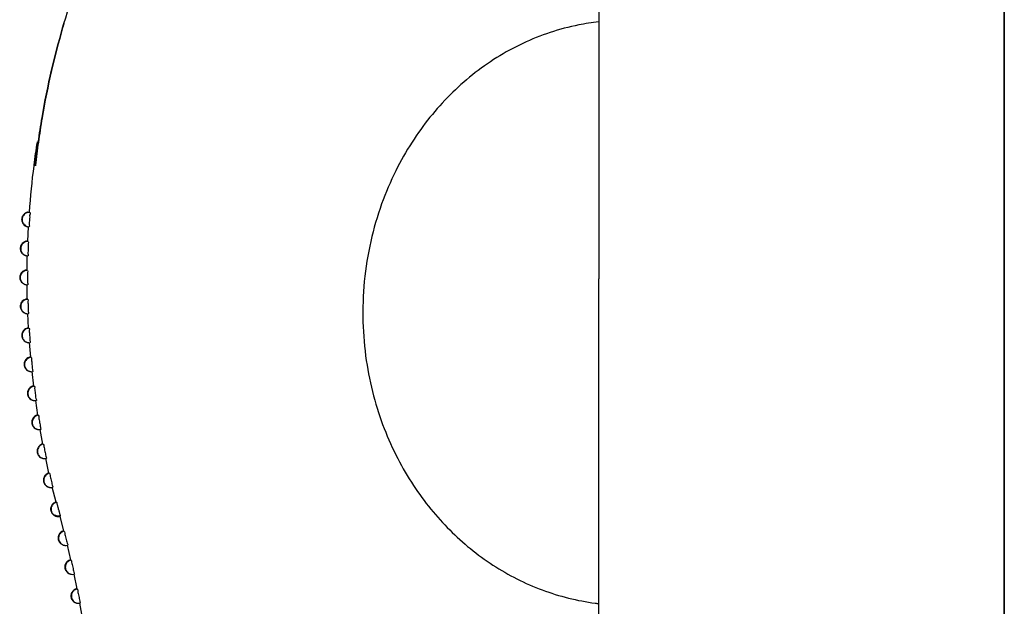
# Model space of a CAD drawing. Header units: inches. Extents: x 481 to 6166, y 980 to 4930.
# Tile 85 of 99: x 5233 to 5301, y 3039 to 3079. Entities that reach past the tile are written whole.
import ezdxf

# ---------------------------------------------------------------- set-up
doc = ezdxf.new("R2010")
doc.units = ezdxf.units.IN
doc.header["$MEASUREMENT"] = 0
doc.layers.add('HANDLE_ROTARY', color=7, linetype='Continuous')

# ---------------------------------------------------------------- blocks, each defined once
blk = doc.blocks.new('handle side')
for p, q in [((4454.237, 21406.912), (4454.237, 21496.931)), ((4426.232, 21489.243), (4426.232, 21453.496)), ((4389.223, 21470.825), (4389.312, 21471.127)), ((4387.576, 21462.927), (4387.475, 21462.943)), ((4386.813, 21456.091), (4386.859, 21457.093)), ((4386.82, 21457.089), (4386.892, 21457.08)), ((4386.768, 21454.092), (4386.783, 21455.091)), ((4426.232, 21414.6), (4426.232, 21453.496)), ((4386.783, 21452.089), (4386.768, 21453.09)), ((4386.868, 21450.089), (4386.816, 21451.089)), ((4387.017, 21448.088), (4386.934, 21449.091)), ((4387.231, 21446.085), (4387.113, 21447.092)), ((4387.51, 21444.082), (4387.36, 21445.096)), ((4387.86, 21442.079), (4387.672, 21443.095)), ((4388.277, 21440.076), (4388.056, 21441.099)), ((4388.764, 21438.071), (4388.506, 21439.1)), ((4388.768, 21438.067), (4388.795, 21438.058)), ((4388.943, 21437.552), (4388.928, 21437.604)), ((4389.022, 21437.106), (4389.288, 21436.071)), ((4389.524, 21435.101), (4389.766, 21434.076)), ((4389.769, 21434.072), (4389.795, 21434.063)), ((4389.983, 21433.1), (4390.197, 21432.078)), ((4390.201, 21432.074), (4390.227, 21432.065)), ((4390.227, 21431.086), (4390.422, 21431.084)), ((4390.389, 21431.097), (4390.581, 21430.079))]:
    blk.add_line(p, q)
for points in [[(4387.231, 21446.085), (4387.231, 21446.083), (4387.257, 21446.074)], [(4387.51, 21444.082), (4387.51, 21444.078), (4387.541, 21444.073)]]:
    blk.add_lwpolyline(points)
for points in [[(4389.312, 21471.127), (4389.957, 21473.289), (4390.719, 21475.419), (4391.595, 21477.496)], [(4389.223, 21470.825), (4389.234, 21470.86), (4389.242, 21470.895), (4389.253, 21470.93)], [(4386.693, 21454.092), (4386.658, 21454.088), (4386.63, 21454.077), (4386.599, 21454.064)], [(4386.726, 21452.094), (4386.696, 21452.085), (4386.663, 21452.076), (4386.632, 21452.065)], [(4386.824, 21450.091), (4386.794, 21450.087), (4386.759, 21450.078), (4386.73, 21450.067)], [(4386.824, 21450.091), (4386.838, 21450.095), (4386.851, 21450.095), (4386.864, 21450.097)], [(4386.988, 21448.092), (4386.955, 21448.084), (4386.929, 21448.075), (4386.894, 21448.066)], [(4387.222, 21446.09), (4387.187, 21446.085), (4387.159, 21446.079), (4387.126, 21446.068)], [(4389.917, 21433.578), (4389.93, 21433.517), (4389.948, 21433.458), (4389.957, 21433.399)], [(4390.155, 21431.104), (4390.177, 21431.097), (4390.201, 21431.088), (4390.227, 21431.086)]]:
    blk.add_open_spline(points, degree=3)
for points, knots in [([(4389.312, 21471.127), (4389.295, 21471.061), (4389.275, 21470.996), (4389.253, 21470.93), (4389.244, 21470.895), (4389.234, 21470.86), (4389.223, 21470.825), (4388.943, 21469.853), (4388.688, 21468.873), (4388.46, 21467.89), (4388.205, 21466.802), (4387.986, 21465.706), (4387.803, 21464.605), (4387.707, 21464.05), (4387.624, 21463.493), (4387.547, 21462.932), (4387.475, 21462.399), (4387.41, 21461.87), (4387.353, 21461.333), (4387.351, 21461.32), (4387.351, 21461.307), (4387.349, 21461.291)], [0, 0, 0, 0, 1, 1, 1, 2, 2, 2, 3, 3, 3, 4, 4, 4, 5, 5, 5, 6, 6, 6, 7, 7, 7, 7]), ([(4426.229, 21471.245), (4425.766, 21471.192), (4425.308, 21471.122), (4424.851, 21471.031), (4424.183, 21470.898), (4423.523, 21470.725), (4422.879, 21470.509), (4422.232, 21470.297), (4421.601, 21470.041), (4420.987, 21469.753), (4420.369, 21469.463), (4419.773, 21469.135), (4419.194, 21468.772), (4418.613, 21468.405), (4418.05, 21468.006), (4417.512, 21467.575), (4416.973, 21467.145), (4416.457, 21466.682), (4415.968, 21466.195), (4415.481, 21465.706), (4415.018, 21465.19), (4414.585, 21464.653), (4414.144, 21464.103), (4413.725, 21463.524), (4413.343, 21462.927), (4412.934, 21462.29), (4412.559, 21461.63), (4412.222, 21460.949), (4411.855, 21460.206), (4411.528, 21459.446), (4411.248, 21458.664), (4410.944, 21457.821), (4410.693, 21456.956), (4410.497, 21456.08), (4410.291, 21455.169), (4410.143, 21454.247), (4410.051, 21453.317), (4409.964, 21452.387), (4409.931, 21451.447), (4409.955, 21450.512), (4409.981, 21449.621), (4410.06, 21448.73), (4410.189, 21447.846), (4410.313, 21447.024), (4410.479, 21446.21), (4410.693, 21445.401), (4410.894, 21444.641), (4411.139, 21443.89), (4411.421, 21443.156), (4411.696, 21442.451), (4412.008, 21441.758), (4412.353, 21441.086), (4412.685, 21440.443), (4413.048, 21439.819), (4413.445, 21439.216), (4413.819, 21438.652), (4414.218, 21438.111), (4414.647, 21437.582), (4415.053, 21437.084), (4415.488, 21436.601), (4415.944, 21436.145), (4416.398, 21435.691), (4416.874, 21435.262), (4417.37, 21434.856), (4417.87, 21434.45), (4418.39, 21434.07), (4418.932, 21433.718), (4419.465, 21433.371), (4420.02, 21433.052), (4420.588, 21432.764), (4421.155, 21432.478), (4421.739, 21432.222), (4422.335, 21432.001), (4422.925, 21431.781), (4423.525, 21431.593), (4424.139, 21431.44), (4424.746, 21431.287), (4425.367, 21431.169), (4425.987, 21431.088), (4426.066, 21431.078), (4426.149, 21431.067), (4426.229, 21431.056)], [0, 0, 0, 0, 1, 1, 1, 2, 2, 2, 3, 3, 3, 4, 4, 4, 5, 5, 5, 6, 6, 6, 7, 7, 7, 8, 8, 8, 9, 9, 9, 10, 10, 10, 11, 11, 11, 12, 12, 12, 13, 13, 13, 14, 14, 14, 15, 15, 15, 16, 16, 16, 17, 17, 17, 18, 18, 18, 19, 19, 19, 20, 20, 20, 21, 21, 21, 22, 22, 22, 23, 23, 23, 24, 24, 24, 25, 25, 25, 26, 26, 26, 27, 27, 27, 27]), ([(4387.541, 21462.934), (4387.622, 21463.5), (4387.707, 21464.068), (4387.803, 21464.635), (4387.986, 21465.732), (4388.205, 21466.824), (4388.46, 21467.905), (4388.688, 21468.886), (4388.943, 21469.858), (4389.223, 21470.825)], [0, 0, 0, 0, 1, 1, 1, 2, 2, 2, 3, 3, 3, 3]), ([(4386.929, 21458.092), (4387.006, 21459.166), (4387.113, 21460.236), (4387.248, 21461.307), (4387.248, 21461.32), (4387.252, 21461.333), (4387.252, 21461.346), (4387.285, 21461.613), (4387.322, 21461.875), (4387.357, 21462.139), (4387.397, 21462.408), (4387.436, 21462.676), (4387.475, 21462.943)], [0, 0, 0, 0, 1, 1, 1, 2, 2, 2, 3, 3, 3, 4, 4, 4, 4]), ([(4387.349, 21461.291), (4387.351, 21461.307), (4387.351, 21461.32), (4387.351, 21461.333), (4387.373, 21461.617), (4387.418, 21461.962), (4387.414, 21462.185), (4387.414, 21462.338), (4387.392, 21462.438), (4387.46, 21462.75), (4387.484, 21462.858), (4387.519, 21462.989), (4387.475, 21462.943)], [0, 0, 0, 0, 1, 1, 1, 2, 2, 2, 3, 3, 3, 4, 4, 4, 4]), ([(4386.82, 21458.094), (4386.807, 21458.092), (4386.794, 21458.087), (4386.781, 21458.085), (4386.763, 21458.079), (4386.746, 21458.074), (4386.728, 21458.065), (4386.702, 21458.057), (4386.672, 21458.048), (4386.65, 21458.03), (4386.606, 21458.006), (4386.567, 21457.974), (4386.532, 21457.939), (4386.479, 21457.886), (4386.442, 21457.821), (4386.418, 21457.751), (4386.392, 21457.666), (4386.383, 21457.576), (4386.401, 21457.489), (4386.42, 21457.41), (4386.457, 21457.336), (4386.508, 21457.273), (4386.543, 21457.227), (4386.589, 21457.19), (4386.637, 21457.161), (4386.663, 21457.144), (4386.693, 21457.131), (4386.722, 21457.117), (4386.741, 21457.113), (4386.759, 21457.104), (4386.779, 21457.1), (4386.794, 21457.096), (4386.807, 21457.093), (4386.82, 21457.089)], [0, 0, 0, 0, 1, 1, 1, 2, 2, 2, 3, 3, 3, 4, 4, 4, 5, 5, 5, 6, 6, 6, 7, 7, 7, 8, 8, 8, 9, 9, 9, 10, 10, 10, 11, 11, 11, 11]), ([(4386.955, 21458.079), (4386.892, 21458.085), (4386.829, 21458.074), (4386.768, 21458.057), (4386.713, 21458.037), (4386.663, 21458.011), (4386.617, 21457.978), (4386.575, 21457.945), (4386.543, 21457.908), (4386.512, 21457.869), (4386.484, 21457.83), (4386.466, 21457.79), (4386.451, 21457.747), (4386.438, 21457.707), (4386.429, 21457.668), (4386.423, 21457.629), (4386.42, 21457.589), (4386.42, 21457.552), (4386.427, 21457.519), (4386.429, 21457.482), (4386.438, 21457.452), (4386.449, 21457.419), (4386.462, 21457.388), (4386.471, 21457.362), (4386.484, 21457.336), (4386.501, 21457.31), (4386.516, 21457.288), (4386.532, 21457.266), (4386.549, 21457.249), (4386.567, 21457.227), (4386.584, 21457.214), (4386.602, 21457.194), (4386.619, 21457.181), (4386.639, 21457.168), (4386.654, 21457.157), (4386.676, 21457.144), (4386.696, 21457.135), (4386.715, 21457.126), (4386.733, 21457.117), (4386.755, 21457.107), (4386.772, 21457.102), (4386.787, 21457.098), (4386.8, 21457.093)], [0, 0, 0, 0, 1, 1, 1, 2, 2, 2, 3, 3, 3, 4, 4, 4, 5, 5, 5, 6, 6, 6, 7, 7, 7, 8, 8, 8, 9, 9, 9, 10, 10, 10, 11, 11, 11, 12, 12, 12, 13, 13, 13, 14, 14, 14, 14]), ([(4386.676, 21457.168), (4386.619, 21457.198), (4386.567, 21457.246), (4386.523, 21457.301), (4386.488, 21457.349), (4386.462, 21457.401), (4386.442, 21457.46)], [0, 0, 0, 0, 1, 1, 1, 2, 2, 2, 2]), ([(4386.82, 21458.094), (4386.842, 21458.098), (4386.864, 21458.1), (4386.883, 21458.103), (4386.899, 21458.103), (4386.914, 21458.105), (4386.929, 21458.105)], [0, 0, 0, 0, 1, 1, 1, 2, 2, 2, 2]), ([(4386.934, 21457.576), (4386.929, 21457.519), (4386.929, 21457.456), (4386.921, 21457.397), (4386.914, 21457.342), (4386.903, 21457.305), (4386.91, 21457.231), (4386.916, 21457.168), (4386.942, 21457.069), (4386.892, 21457.08)], [0, 0, 0, 0, 1, 1, 1, 2, 2, 2, 3, 3, 3, 3]), ([(4386.955, 21458.079), (4387.008, 21458.07), (4386.971, 21457.987), (4386.955, 21457.923), (4386.938, 21457.856), (4386.942, 21457.814), (4386.947, 21457.757), (4386.947, 21457.698), (4386.938, 21457.637), (4386.934, 21457.576)], [0, 0, 0, 0, 1, 1, 1, 2, 2, 2, 3, 3, 3, 3]), ([(4386.724, 21456.095), (4386.711, 21456.091), (4386.698, 21456.087), (4386.685, 21456.084), (4386.667, 21456.078), (4386.65, 21456.073), (4386.63, 21456.065), (4386.604, 21456.056), (4386.575, 21456.045), (4386.554, 21456.03), (4386.51, 21456.004), (4386.471, 21455.975), (4386.433, 21455.938), (4386.383, 21455.886), (4386.344, 21455.82), (4386.322, 21455.75), (4386.291, 21455.667), (4386.287, 21455.578), (4386.305, 21455.49), (4386.324, 21455.409), (4386.357, 21455.333), (4386.412, 21455.27), (4386.447, 21455.226), (4386.488, 21455.191), (4386.538, 21455.16), (4386.567, 21455.143), (4386.595, 21455.128), (4386.626, 21455.119), (4386.645, 21455.11), (4386.663, 21455.106), (4386.68, 21455.099), (4386.696, 21455.095), (4386.709, 21455.095), (4386.724, 21455.091)], [0, 0, 0, 0, 1, 1, 1, 2, 2, 2, 3, 3, 3, 4, 4, 4, 5, 5, 5, 6, 6, 6, 7, 7, 7, 8, 8, 8, 9, 9, 9, 10, 10, 10, 11, 11, 11, 11]), ([(4386.842, 21456.08), (4386.781, 21456.08), (4386.715, 21456.071), (4386.654, 21456.049), (4386.602, 21456.03), (4386.554, 21456.004), (4386.508, 21455.966), (4386.471, 21455.934), (4386.433, 21455.897), (4386.407, 21455.855), (4386.383, 21455.816), (4386.361, 21455.774), (4386.348, 21455.733), (4386.337, 21455.691), (4386.329, 21455.65), (4386.326, 21455.61), (4386.324, 21455.575), (4386.326, 21455.536), (4386.331, 21455.501), (4386.337, 21455.466), (4386.344, 21455.436), (4386.357, 21455.403), (4386.37, 21455.374), (4386.383, 21455.344), (4386.396, 21455.32), (4386.412, 21455.298), (4386.427, 21455.274), (4386.444, 21455.257), (4386.462, 21455.233), (4386.479, 21455.215), (4386.501, 21455.2), (4386.516, 21455.182), (4386.534, 21455.169), (4386.554, 21455.16), (4386.571, 21455.145), (4386.593, 21455.134), (4386.613, 21455.125), (4386.632, 21455.119), (4386.654, 21455.11), (4386.672, 21455.099), (4386.691, 21455.099), (4386.706, 21455.095), (4386.724, 21455.091)], [0, 0, 0, 0, 1, 1, 1, 2, 2, 2, 3, 3, 3, 4, 4, 4, 5, 5, 5, 6, 6, 6, 7, 7, 7, 8, 8, 8, 9, 9, 9, 10, 10, 10, 11, 11, 11, 12, 12, 12, 13, 13, 13, 14, 14, 14, 14]), ([(4386.724, 21456.095), (4386.741, 21456.095), (4386.755, 21456.095), (4386.772, 21456.1), (4386.787, 21456.1), (4386.8, 21456.104), (4386.813, 21456.104)], [0, 0, 0, 0, 1, 1, 1, 2, 2, 2, 2]), ([(4386.842, 21456.08), (4386.894, 21456.069), (4386.859, 21455.986), (4386.846, 21455.925), (4386.833, 21455.857), (4386.838, 21455.811), (4386.842, 21455.759), (4386.846, 21455.698), (4386.838, 21455.637), (4386.838, 21455.578)], [0, 0, 0, 0, 1, 1, 1, 2, 2, 2, 3, 3, 3, 3]), ([(4386.838, 21455.578), (4386.838, 21455.516), (4386.838, 21455.457), (4386.833, 21455.396), (4386.824, 21455.34), (4386.811, 21455.305), (4386.822, 21455.233), (4386.833, 21455.165), (4386.859, 21455.069), (4386.809, 21455.077)], [0, 0, 0, 0, 1, 1, 1, 2, 2, 2, 3, 3, 3, 3]), ([(4386.724, 21455.091), (4386.728, 21455.086), (4386.733, 21455.086), (4386.741, 21455.086), (4386.763, 21455.082), (4386.787, 21455.077), (4386.809, 21455.077)], [0, 0, 0, 0, 1, 1, 1, 2, 2, 2, 2]), ([(4386.58, 21454.06), (4386.562, 21454.051), (4386.54, 21454.042), (4386.521, 21454.029), (4386.479, 21454.005), (4386.438, 21453.977), (4386.401, 21453.937), (4386.353, 21453.885), (4386.313, 21453.819), (4386.291, 21453.749), (4386.263, 21453.666), (4386.257, 21453.575), (4386.274, 21453.492), (4386.291, 21453.409), (4386.329, 21453.334), (4386.379, 21453.271), (4386.416, 21453.225), (4386.462, 21453.19), (4386.508, 21453.162), (4386.534, 21453.142), (4386.562, 21453.129), (4386.595, 21453.116), (4386.61, 21453.112), (4386.63, 21453.105), (4386.65, 21453.099), (4386.663, 21453.094), (4386.676, 21453.092), (4386.693, 21453.09)], [0, 0, 0, 0, 1, 1, 1, 2, 2, 2, 3, 3, 3, 4, 4, 4, 5, 5, 5, 6, 6, 6, 7, 7, 7, 8, 8, 8, 9, 9, 9, 9]), ([(4386.794, 21454.079), (4386.73, 21454.081), (4386.667, 21454.068), (4386.61, 21454.042), (4386.558, 21454.022), (4386.508, 21453.992), (4386.466, 21453.955), (4386.427, 21453.922), (4386.392, 21453.881), (4386.366, 21453.839), (4386.342, 21453.802), (4386.324, 21453.758), (4386.313, 21453.715), (4386.3, 21453.675), (4386.296, 21453.634), (4386.291, 21453.592), (4386.291, 21453.557), (4386.296, 21453.522), (4386.3, 21453.483), (4386.309, 21453.45), (4386.318, 21453.417), (4386.331, 21453.387), (4386.344, 21453.358), (4386.357, 21453.332), (4386.374, 21453.304), (4386.388, 21453.282), (4386.407, 21453.26), (4386.427, 21453.238), (4386.442, 21453.221), (4386.462, 21453.208), (4386.479, 21453.188), (4386.497, 21453.175), (4386.519, 21453.162), (4386.538, 21453.151), (4386.558, 21453.138), (4386.575, 21453.129), (4386.595, 21453.12), (4386.61, 21453.112), (4386.626, 21453.107), (4386.639, 21453.103)], [0, 0, 0, 0, 1, 1, 1, 2, 2, 2, 3, 3, 3, 4, 4, 4, 5, 5, 5, 6, 6, 6, 7, 7, 7, 8, 8, 8, 9, 9, 9, 10, 10, 10, 11, 11, 11, 12, 12, 12, 13, 13, 13, 13]), ([(4386.693, 21454.092), (4386.702, 21454.097), (4386.711, 21454.097), (4386.722, 21454.097), (4386.737, 21454.099), (4386.75, 21454.101), (4386.763, 21454.103)], [0, 0, 0, 0, 1, 1, 1, 2, 2, 2, 2]), ([(4386.794, 21454.079), (4386.846, 21454.068), (4386.813, 21453.988), (4386.803, 21453.922), (4386.792, 21453.859), (4386.803, 21453.813), (4386.805, 21453.758), (4386.809, 21453.697), (4386.805, 21453.638), (4386.805, 21453.579)], [0, 0, 0, 0, 1, 1, 1, 2, 2, 2, 3, 3, 3, 3]), ([(4386.805, 21453.579), (4386.805, 21453.518), (4386.809, 21453.457), (4386.805, 21453.396), (4386.803, 21453.341), (4386.792, 21453.304), (4386.803, 21453.234), (4386.816, 21453.164), (4386.846, 21453.068), (4386.796, 21453.079)], [0, 0, 0, 0, 1, 1, 1, 2, 2, 2, 3, 3, 3, 3]), ([(4386.639, 21453.103), (4386.645, 21453.101), (4386.654, 21453.099), (4386.658, 21453.096), (4386.667, 21453.094), (4386.68, 21453.09), (4386.693, 21453.09)], [0, 0, 0, 0, 1, 1, 1, 2, 2, 2, 2]), ([(4386.693, 21453.09), (4386.704, 21453.085), (4386.713, 21453.085), (4386.722, 21453.083), (4386.746, 21453.079), (4386.772, 21453.079), (4386.796, 21453.079)], [0, 0, 0, 0, 1, 1, 1, 2, 2, 2, 2]), ([(4386.615, 21452.059), (4386.595, 21452.05), (4386.571, 21452.041), (4386.554, 21452.03), (4386.512, 21452.006), (4386.471, 21451.974), (4386.438, 21451.939), (4386.383, 21451.884), (4386.346, 21451.819), (4386.324, 21451.751), (4386.296, 21451.668), (4386.291, 21451.576), (4386.309, 21451.489), (4386.324, 21451.41), (4386.361, 21451.334), (4386.414, 21451.273), (4386.449, 21451.227), (4386.492, 21451.19), (4386.54, 21451.159), (4386.567, 21451.142), (4386.599, 21451.128), (4386.628, 21451.118), (4386.65, 21451.111), (4386.663, 21451.104), (4386.685, 21451.1), (4386.698, 21451.096), (4386.711, 21451.089), (4386.726, 21451.089)], [0, 0, 0, 0, 1, 1, 1, 2, 2, 2, 3, 3, 3, 4, 4, 4, 5, 5, 5, 6, 6, 6, 7, 7, 7, 8, 8, 8, 9, 9, 9, 9]), ([(4386.811, 21452.081), (4386.75, 21452.076), (4386.685, 21452.061), (4386.628, 21452.037), (4386.575, 21452.015), (4386.527, 21451.982), (4386.484, 21451.945), (4386.449, 21451.91), (4386.418, 21451.869), (4386.392, 21451.827), (4386.37, 21451.786), (4386.353, 21451.744), (4386.342, 21451.698), (4386.331, 21451.661), (4386.326, 21451.618), (4386.326, 21451.578), (4386.326, 21451.539), (4386.331, 21451.502), (4386.34, 21451.469), (4386.346, 21451.434), (4386.357, 21451.401), (4386.37, 21451.373), (4386.383, 21451.342), (4386.401, 21451.316), (4386.418, 21451.292), (4386.431, 21451.268), (4386.451, 21451.251), (4386.471, 21451.229), (4386.488, 21451.211), (4386.506, 21451.196), (4386.527, 21451.176), (4386.545, 21451.163), (4386.567, 21451.15), (4386.584, 21451.142), (4386.604, 21451.131), (4386.626, 21451.12), (4386.645, 21451.113), (4386.658, 21451.109), (4386.672, 21451.102), (4386.689, 21451.1), (4386.693, 21451.098), (4386.702, 21451.096), (4386.706, 21451.096), (4386.713, 21451.089), (4386.72, 21451.089), (4386.726, 21451.089)], [0, 0, 0, 0, 1, 1, 1, 2, 2, 2, 3, 3, 3, 4, 4, 4, 5, 5, 5, 6, 6, 6, 7, 7, 7, 8, 8, 8, 9, 9, 9, 10, 10, 10, 11, 11, 11, 12, 12, 12, 13, 13, 13, 14, 14, 14, 15, 15, 15, 15]), ([(4386.726, 21452.094), (4386.73, 21452.094), (4386.737, 21452.094), (4386.741, 21452.094), (4386.755, 21452.098), (4386.768, 21452.098), (4386.783, 21452.098)], [0, 0, 0, 0, 1, 1, 1, 2, 2, 2, 2]), ([(4386.811, 21452.081), (4386.864, 21452.068), (4386.833, 21451.987), (4386.829, 21451.923), (4386.816, 21451.856), (4386.829, 21451.814), (4386.833, 21451.757), (4386.838, 21451.698), (4386.838, 21451.64), (4386.838, 21451.578)], [0, 0, 0, 0, 1, 1, 1, 2, 2, 2, 3, 3, 3, 3]), ([(4386.838, 21451.578), (4386.842, 21451.517), (4386.846, 21451.456), (4386.846, 21451.395), (4386.842, 21451.342), (4386.833, 21451.303), (4386.846, 21451.233), (4386.859, 21451.163), (4386.894, 21451.067), (4386.846, 21451.08)], [0, 0, 0, 0, 1, 1, 1, 2, 2, 2, 3, 3, 3, 3]), ([(4386.726, 21451.089), (4386.741, 21451.085), (4386.759, 21451.085), (4386.772, 21451.08), (4386.796, 21451.08), (4386.82, 21451.076), (4386.846, 21451.08)], [0, 0, 0, 0, 1, 1, 1, 2, 2, 2, 2]), ([(4386.715, 21450.058), (4386.693, 21450.049), (4386.672, 21450.041), (4386.654, 21450.028), (4386.61, 21450.004), (4386.571, 21449.975), (4386.534, 21449.94), (4386.484, 21449.883), (4386.444, 21449.82), (4386.423, 21449.75), (4386.396, 21449.665), (4386.388, 21449.578), (4386.407, 21449.49), (4386.423, 21449.412), (4386.462, 21449.335), (4386.512, 21449.27), (4386.549, 21449.224), (4386.589, 21449.189), (4386.639, 21449.158), (4386.667, 21449.143), (4386.696, 21449.128), (4386.726, 21449.119), (4386.746, 21449.11), (4386.763, 21449.106), (4386.783, 21449.097), (4386.796, 21449.093), (4386.809, 21449.091), (4386.824, 21449.088)], [0, 0, 0, 0, 1, 1, 1, 2, 2, 2, 3, 3, 3, 4, 4, 4, 5, 5, 5, 6, 6, 6, 7, 7, 7, 8, 8, 8, 9, 9, 9, 9]), ([(4386.894, 21450.078), (4386.833, 21450.073), (4386.768, 21450.058), (4386.711, 21450.032), (4386.658, 21450.006), (4386.613, 21449.971), (4386.571, 21449.931), (4386.536, 21449.899), (4386.506, 21449.857), (4386.484, 21449.811), (4386.462, 21449.77), (4386.444, 21449.728), (4386.438, 21449.682), (4386.429, 21449.643), (4386.423, 21449.599), (4386.427, 21449.56), (4386.427, 21449.525), (4386.431, 21449.486), (4386.442, 21449.451), (4386.451, 21449.42), (4386.462, 21449.39), (4386.479, 21449.357), (4386.492, 21449.331), (4386.508, 21449.302), (4386.525, 21449.278), (4386.543, 21449.257), (4386.562, 21449.237), (4386.58, 21449.215), (4386.599, 21449.202), (4386.617, 21449.184), (4386.639, 21449.169), (4386.658, 21449.156), (4386.676, 21449.143), (4386.698, 21449.132), (4386.717, 21449.123), (4386.737, 21449.115), (4386.759, 21449.106), (4386.772, 21449.101), (4386.789, 21449.097), (4386.803, 21449.093)], [0, 0, 0, 0, 1, 1, 1, 2, 2, 2, 3, 3, 3, 4, 4, 4, 5, 5, 5, 6, 6, 6, 7, 7, 7, 8, 8, 8, 9, 9, 9, 10, 10, 10, 11, 11, 11, 12, 12, 12, 13, 13, 13, 13]), ([(4386.894, 21450.078), (4386.947, 21450.067), (4386.921, 21449.984), (4386.914, 21449.923), (4386.905, 21449.857), (4386.918, 21449.811), (4386.925, 21449.757), (4386.934, 21449.7), (4386.934, 21449.639), (4386.938, 21449.578)], [0, 0, 0, 0, 1, 1, 1, 2, 2, 2, 3, 3, 3, 3]), ([(4386.938, 21449.578), (4386.942, 21449.519), (4386.951, 21449.458), (4386.947, 21449.394), (4386.947, 21449.342), (4386.942, 21449.302), (4386.96, 21449.235), (4386.973, 21449.165), (4387.01, 21449.069), (4386.96, 21449.08)], [0, 0, 0, 0, 1, 1, 1, 2, 2, 2, 3, 3, 3, 3]), ([(4386.824, 21449.088), (4386.846, 21449.084), (4386.868, 21449.08), (4386.888, 21449.08), (4386.914, 21449.077), (4386.938, 21449.077), (4386.96, 21449.08)], [0, 0, 0, 0, 1, 1, 1, 2, 2, 2, 2]), ([(4386.879, 21448.057), (4386.859, 21448.049), (4386.838, 21448.04), (4386.818, 21448.029), (4386.776, 21448.005), (4386.733, 21447.972), (4386.702, 21447.937), (4386.65, 21447.887), (4386.61, 21447.817), (4386.589, 21447.749), (4386.562, 21447.666), (4386.554, 21447.575), (4386.571, 21447.49), (4386.589, 21447.409), (4386.626, 21447.332), (4386.676, 21447.271), (4386.711, 21447.225), (4386.755, 21447.188), (4386.805, 21447.158), (4386.833, 21447.144), (4386.859, 21447.127), (4386.892, 21447.116), (4386.91, 21447.11), (4386.929, 21447.103), (4386.947, 21447.099), (4386.96, 21447.096), (4386.977, 21447.092), (4386.988, 21447.088)], [0, 0, 0, 0, 1, 1, 1, 2, 2, 2, 3, 3, 3, 4, 4, 4, 5, 5, 5, 6, 6, 6, 7, 7, 7, 8, 8, 8, 9, 9, 9, 9]), ([(4387.043, 21448.075), (4386.979, 21448.068), (4386.916, 21448.051), (4386.859, 21448.023), (4386.809, 21447.996), (4386.763, 21447.961), (4386.726, 21447.922), (4386.691, 21447.883), (4386.663, 21447.841), (4386.639, 21447.795), (4386.619, 21447.756), (4386.606, 21447.712), (4386.599, 21447.666), (4386.589, 21447.625), (4386.589, 21447.586), (4386.589, 21447.542), (4386.595, 21447.507), (4386.602, 21447.47), (4386.61, 21447.437), (4386.619, 21447.402), (4386.632, 21447.374), (4386.65, 21447.341), (4386.663, 21447.315), (4386.68, 21447.291), (4386.7, 21447.267), (4386.717, 21447.245), (4386.737, 21447.223), (4386.755, 21447.206), (4386.776, 21447.188), (4386.796, 21447.175), (4386.816, 21447.158), (4386.838, 21447.149), (4386.855, 21447.136), (4386.879, 21447.125), (4386.892, 21447.118), (4386.905, 21447.114), (4386.918, 21447.107), (4386.925, 21447.105), (4386.934, 21447.103), (4386.938, 21447.103), (4386.955, 21447.096), (4386.973, 21447.092), (4386.988, 21447.088)], [0, 0, 0, 0, 1, 1, 1, 2, 2, 2, 3, 3, 3, 4, 4, 4, 5, 5, 5, 6, 6, 6, 7, 7, 7, 8, 8, 8, 9, 9, 9, 10, 10, 10, 11, 11, 11, 12, 12, 12, 13, 13, 13, 14, 14, 14, 14]), ([(4387.043, 21448.075), (4387.093, 21448.066), (4387.071, 21447.983), (4387.067, 21447.922), (4387.06, 21447.854), (4387.076, 21447.813), (4387.084, 21447.756), (4387.093, 21447.697), (4387.097, 21447.638), (4387.102, 21447.577)], [0, 0, 0, 0, 1, 1, 1, 2, 2, 2, 3, 3, 3, 3]), ([(4387.102, 21447.577), (4387.108, 21447.516), (4387.117, 21447.459), (4387.121, 21447.396), (4387.121, 21447.341), (4387.117, 21447.304), (4387.135, 21447.232), (4387.152, 21447.166), (4387.191, 21447.07), (4387.143, 21447.079)], [0, 0, 0, 0, 1, 1, 1, 2, 2, 2, 3, 3, 3, 3]), ([(4386.988, 21447.088), (4386.993, 21447.088), (4386.997, 21447.088), (4387.003, 21447.088), (4387.025, 21447.079), (4387.047, 21447.079), (4387.069, 21447.079), (4387.093, 21447.079), (4387.117, 21447.079), (4387.143, 21447.079)], [0, 0, 0, 0, 1, 1, 1, 2, 2, 2, 3, 3, 3, 3]), ([(4387.108, 21446.057), (4387.089, 21446.048), (4387.069, 21446.039), (4387.047, 21446.031), (4387.006, 21446.002), (4386.966, 21445.974), (4386.934, 21445.939), (4386.881, 21445.884), (4386.842, 21445.819), (4386.818, 21445.751), (4386.789, 21445.668), (4386.785, 21445.576), (4386.803, 21445.489), (4386.818, 21445.406), (4386.855, 21445.332), (4386.907, 21445.268), (4386.942, 21445.227), (4386.986, 21445.187), (4387.034, 21445.159), (4387.065, 21445.142), (4387.091, 21445.126), (4387.121, 21445.118), (4387.139, 21445.109), (4387.159, 21445.104), (4387.176, 21445.1), (4387.191, 21445.096), (4387.204, 21445.091), (4387.222, 21445.087)], [0, 0, 0, 0, 1, 1, 1, 2, 2, 2, 3, 3, 3, 4, 4, 4, 5, 5, 5, 6, 6, 6, 7, 7, 7, 8, 8, 8, 9, 9, 9, 9]), ([(4387.257, 21446.074), (4387.194, 21446.068), (4387.13, 21446.044), (4387.076, 21446.013), (4387.025, 21445.989), (4386.984, 21445.952), (4386.947, 21445.908), (4386.91, 21445.869), (4386.883, 21445.825), (4386.864, 21445.782), (4386.846, 21445.74), (4386.833, 21445.696), (4386.829, 21445.65), (4386.82, 21445.609), (4386.818, 21445.567), (4386.822, 21445.526), (4386.829, 21445.489), (4386.833, 21445.454), (4386.846, 21445.421), (4386.855, 21445.388), (4386.872, 21445.356), (4386.888, 21445.327), (4386.903, 21445.301), (4386.921, 21445.275), (4386.942, 21445.253), (4386.96, 21445.233), (4386.977, 21445.214), (4386.999, 21445.192), (4387.021, 21445.177), (4387.038, 21445.163), (4387.06, 21445.15), (4387.08, 21445.139), (4387.102, 21445.126), (4387.121, 21445.118), (4387.135, 21445.113), (4387.148, 21445.109), (4387.163, 21445.104), (4387.172, 21445.1), (4387.176, 21445.1), (4387.185, 21445.096), (4387.196, 21445.096), (4387.209, 21445.091), (4387.222, 21445.087)], [0, 0, 0, 0, 1, 1, 1, 2, 2, 2, 3, 3, 3, 4, 4, 4, 5, 5, 5, 6, 6, 6, 7, 7, 7, 8, 8, 8, 9, 9, 9, 10, 10, 10, 11, 11, 11, 12, 12, 12, 13, 13, 13, 14, 14, 14, 14]), ([(4387.257, 21446.074), (4387.309, 21446.063), (4387.287, 21445.98), (4387.285, 21445.919), (4387.281, 21445.851), (4387.296, 21445.81), (4387.309, 21445.755), (4387.322, 21445.699), (4387.327, 21445.637), (4387.331, 21445.576)], [0, 0, 0, 0, 1, 1, 1, 2, 2, 2, 3, 3, 3, 3]), ([(4387.331, 21445.576), (4387.342, 21445.519), (4387.353, 21445.458), (4387.357, 21445.397), (4387.36, 21445.343), (4387.353, 21445.305), (4387.375, 21445.233), (4387.397, 21445.168), (4387.438, 21445.072), (4387.388, 21445.083)], [0, 0, 0, 0, 1, 1, 1, 2, 2, 2, 3, 3, 3, 3]), ([(4387.222, 21445.087), (4387.231, 21445.087), (4387.239, 21445.083), (4387.248, 21445.083), (4387.27, 21445.078), (4387.296, 21445.078), (4387.314, 21445.078), (4387.342, 21445.078), (4387.364, 21445.078), (4387.388, 21445.083)], [0, 0, 0, 0, 1, 1, 1, 2, 2, 2, 3, 3, 3, 3]), ([(4387.51, 21444.091), (4387.48, 21444.082), (4387.451, 21444.073), (4387.423, 21444.065), (4387.418, 21444.063), (4387.414, 21444.06), (4387.41, 21444.058), (4387.388, 21444.049), (4387.366, 21444.041), (4387.346, 21444.028), (4387.305, 21444.004), (4387.266, 21443.973), (4387.231, 21443.938), (4387.176, 21443.886), (4387.139, 21443.82), (4387.117, 21443.748), (4387.086, 21443.665), (4387.082, 21443.575), (4387.097, 21443.488), (4387.117, 21443.407), (4387.154, 21443.331), (4387.204, 21443.27), (4387.239, 21443.226), (4387.283, 21443.189), (4387.331, 21443.156), (4387.36, 21443.143), (4387.392, 21443.128), (4387.418, 21443.115), (4387.438, 21443.108), (4387.456, 21443.104), (4387.475, 21443.099), (4387.493, 21443.095), (4387.501, 21443.091), (4387.519, 21443.088)], [0, 0, 0, 0, 1, 1, 1, 2, 2, 2, 3, 3, 3, 4, 4, 4, 5, 5, 5, 6, 6, 6, 7, 7, 7, 8, 8, 8, 9, 9, 9, 10, 10, 10, 11, 11, 11, 11]), ([(4387.541, 21444.073), (4387.475, 21444.06), (4387.414, 21444.039), (4387.36, 21444.008), (4387.309, 21443.977), (4387.268, 21443.938), (4387.231, 21443.894), (4387.198, 21443.855), (4387.174, 21443.811), (4387.156, 21443.763), (4387.139, 21443.724), (4387.126, 21443.678), (4387.121, 21443.632), (4387.117, 21443.593), (4387.117, 21443.554), (4387.121, 21443.51), (4387.126, 21443.475), (4387.135, 21443.436), (4387.148, 21443.403), (4387.161, 21443.372), (4387.176, 21443.34), (4387.194, 21443.313), (4387.209, 21443.287), (4387.231, 21443.261), (4387.248, 21443.239), (4387.268, 21443.219), (4387.287, 21443.2), (4387.309, 21443.185), (4387.331, 21443.169), (4387.351, 21443.152), (4387.373, 21443.143), (4387.392, 21443.13), (4387.414, 21443.119), (4387.436, 21443.11), (4387.449, 21443.106), (4387.462, 21443.102), (4387.475, 21443.099), (4387.484, 21443.095), (4387.493, 21443.095), (4387.497, 21443.093), (4387.506, 21443.091), (4387.51, 21443.088), (4387.519, 21443.088)], [0, 0, 0, 0, 1, 1, 1, 2, 2, 2, 3, 3, 3, 4, 4, 4, 5, 5, 5, 6, 6, 6, 7, 7, 7, 8, 8, 8, 9, 9, 9, 10, 10, 10, 11, 11, 11, 12, 12, 12, 13, 13, 13, 14, 14, 14, 14]), ([(4387.541, 21444.073), (4387.589, 21444.06), (4387.571, 21443.982), (4387.571, 21443.916), (4387.569, 21443.853), (4387.589, 21443.807), (4387.602, 21443.757), (4387.615, 21443.698), (4387.622, 21443.637), (4387.63, 21443.578)], [0, 0, 0, 0, 1, 1, 1, 2, 2, 2, 3, 3, 3, 3]), ([(4387.63, 21443.578), (4387.639, 21443.519), (4387.652, 21443.46), (4387.659, 21443.399), (4387.663, 21443.344), (4387.661, 21443.307), (4387.685, 21443.235), (4387.707, 21443.169), (4387.75, 21443.073), (4387.702, 21443.084)], [0, 0, 0, 0, 1, 1, 1, 2, 2, 2, 3, 3, 3, 3]), ([(4387.519, 21443.088), (4387.534, 21443.084), (4387.547, 21443.082), (4387.563, 21443.082), (4387.584, 21443.078), (4387.606, 21443.078), (4387.63, 21443.078), (4387.652, 21443.078), (4387.676, 21443.082), (4387.702, 21443.084)], [0, 0, 0, 0, 1, 1, 1, 2, 2, 2, 3, 3, 3, 3]), ([(4387.86, 21442.086), (4387.833, 21442.079), (4387.812, 21442.073), (4387.79, 21442.066), (4387.785, 21442.064), (4387.777, 21442.062), (4387.772, 21442.06), (4387.753, 21442.051), (4387.733, 21442.038), (4387.713, 21442.029), (4387.672, 21442.003), (4387.63, 21441.974), (4387.593, 21441.937), (4387.545, 21441.885), (4387.501, 21441.819), (4387.48, 21441.75), (4387.451, 21441.667), (4387.447, 21441.575), (4387.464, 21441.487), (4387.48, 21441.409), (4387.519, 21441.332), (4387.569, 21441.267), (4387.606, 21441.225), (4387.65, 21441.186), (4387.698, 21441.158), (4387.724, 21441.142), (4387.753, 21441.127), (4387.785, 21441.116), (4387.803, 21441.107), (4387.823, 21441.103), (4387.84, 21441.099), (4387.855, 21441.094), (4387.868, 21441.09), (4387.882, 21441.086)], [0, 0, 0, 0, 1, 1, 1, 2, 2, 2, 3, 3, 3, 4, 4, 4, 5, 5, 5, 6, 6, 6, 7, 7, 7, 8, 8, 8, 9, 9, 9, 10, 10, 10, 11, 11, 11, 11]), ([(4387.886, 21442.068), (4387.825, 21442.055), (4387.764, 21442.029), (4387.711, 21441.996), (4387.663, 21441.966), (4387.622, 21441.929), (4387.584, 21441.883), (4387.556, 21441.841), (4387.532, 21441.798), (4387.515, 21441.75), (4387.497, 21441.708), (4387.488, 21441.662), (4387.484, 21441.616), (4387.484, 21441.575), (4387.484, 21441.535), (4387.493, 21441.496), (4387.497, 21441.457), (4387.506, 21441.422), (4387.519, 21441.387), (4387.534, 21441.356), (4387.55, 21441.326), (4387.569, 21441.3), (4387.584, 21441.273), (4387.602, 21441.249), (4387.626, 21441.227), (4387.646, 21441.208), (4387.667, 21441.19), (4387.689, 21441.173), (4387.707, 21441.158), (4387.731, 21441.144), (4387.753, 21441.134), (4387.772, 21441.12), (4387.794, 21441.112), (4387.816, 21441.107), (4387.829, 21441.099), (4387.847, 21441.094), (4387.86, 21441.094)], [0, 0, 0, 0, 1, 1, 1, 2, 2, 2, 3, 3, 3, 4, 4, 4, 5, 5, 5, 6, 6, 6, 7, 7, 7, 8, 8, 8, 9, 9, 9, 10, 10, 10, 11, 11, 11, 12, 12, 12, 12]), ([(4387.886, 21442.068), (4387.938, 21442.06), (4387.923, 21441.977), (4387.925, 21441.916), (4387.927, 21441.85), (4387.947, 21441.806), (4387.96, 21441.754), (4387.973, 21441.697), (4387.982, 21441.636), (4387.997, 21441.575)], [0, 0, 0, 0, 1, 1, 1, 2, 2, 2, 3, 3, 3, 3]), ([(4387.997, 21441.575), (4388.006, 21441.52), (4388.024, 21441.461), (4388.03, 21441.4), (4388.037, 21441.345), (4388.034, 21441.308), (4388.061, 21441.236), (4388.085, 21441.171), (4388.135, 21441.077), (4388.085, 21441.086)], [0, 0, 0, 0, 1, 1, 1, 2, 2, 2, 3, 3, 3, 3]), ([(4387.882, 21441.086), (4387.903, 21441.086), (4387.923, 21441.079), (4387.947, 21441.079), (4387.965, 21441.077), (4387.991, 21441.077), (4388.013, 21441.079), (4388.034, 21441.079), (4388.061, 21441.081), (4388.085, 21441.086)], [0, 0, 0, 0, 1, 1, 1, 2, 2, 2, 3, 3, 3, 3]), ([(4388.275, 21440.081), (4388.257, 21440.076), (4388.24, 21440.072), (4388.227, 21440.063), (4388.218, 21440.063), (4388.214, 21440.059), (4388.209, 21440.059), (4388.187, 21440.05), (4388.165, 21440.039), (4388.148, 21440.028), (4388.104, 21440.002), (4388.065, 21439.976), (4388.028, 21439.937), (4387.978, 21439.884), (4387.938, 21439.819), (4387.914, 21439.749), (4387.886, 21439.666), (4387.882, 21439.574), (4387.899, 21439.487), (4387.914, 21439.408), (4387.951, 21439.329), (4388.006, 21439.268), (4388.039, 21439.225), (4388.085, 21439.185), (4388.135, 21439.155), (4388.161, 21439.137), (4388.19, 21439.124), (4388.218, 21439.115), (4388.24, 21439.107), (4388.257, 21439.102), (4388.275, 21439.096), (4388.29, 21439.094), (4388.303, 21439.089), (4388.318, 21439.089)], [0, 0, 0, 0, 1, 1, 1, 2, 2, 2, 3, 3, 3, 4, 4, 4, 5, 5, 5, 6, 6, 6, 7, 7, 7, 8, 8, 8, 9, 9, 9, 10, 10, 10, 11, 11, 11, 11]), ([(4388.305, 21440.063), (4388.244, 21440.05), (4388.185, 21440.024), (4388.135, 21439.985), (4388.087, 21439.954), (4388.048, 21439.915), (4388.01, 21439.869), (4387.982, 21439.827), (4387.956, 21439.784), (4387.943, 21439.734), (4387.927, 21439.692), (4387.919, 21439.646), (4387.916, 21439.6), (4387.916, 21439.559), (4387.919, 21439.517), (4387.927, 21439.478), (4387.934, 21439.443), (4387.947, 21439.408), (4387.96, 21439.373), (4387.973, 21439.338), (4387.993, 21439.312), (4388.013, 21439.284), (4388.028, 21439.26), (4388.052, 21439.238), (4388.074, 21439.216), (4388.091, 21439.196), (4388.113, 21439.179), (4388.135, 21439.163), (4388.157, 21439.15), (4388.179, 21439.137), (4388.2, 21439.124), (4388.216, 21439.12), (4388.231, 21439.113), (4388.244, 21439.107), (4388.248, 21439.104), (4388.257, 21439.104), (4388.266, 21439.1), (4388.283, 21439.096), (4388.301, 21439.089), (4388.318, 21439.089)], [0, 0, 0, 0, 1, 1, 1, 2, 2, 2, 3, 3, 3, 4, 4, 4, 5, 5, 5, 6, 6, 6, 7, 7, 7, 8, 8, 8, 9, 9, 9, 10, 10, 10, 11, 11, 11, 12, 12, 12, 13, 13, 13, 13]), ([(4388.305, 21440.063), (4388.358, 21440.052), (4388.345, 21439.976), (4388.349, 21439.915), (4388.353, 21439.849), (4388.373, 21439.806), (4388.388, 21439.753), (4388.406, 21439.696), (4388.414, 21439.637), (4388.428, 21439.576)], [0, 0, 0, 0, 1, 1, 1, 2, 2, 2, 3, 3, 3, 3]), ([(4388.318, 21439.089), (4388.323, 21439.087), (4388.327, 21439.085), (4388.331, 21439.085), (4388.353, 21439.08), (4388.375, 21439.08), (4388.395, 21439.078), (4388.419, 21439.078), (4388.441, 21439.078), (4388.463, 21439.08), (4388.487, 21439.08), (4388.511, 21439.085), (4388.532, 21439.089)], [0, 0, 0, 0, 1, 1, 1, 2, 2, 2, 3, 3, 3, 4, 4, 4, 4]), ([(4388.428, 21439.576), (4388.445, 21439.522), (4388.463, 21439.46), (4388.471, 21439.399), (4388.478, 21439.347), (4388.478, 21439.31), (4388.506, 21439.238), (4388.532, 21439.174), (4388.583, 21439.08), (4388.532, 21439.089)], [0, 0, 0, 0, 1, 1, 1, 2, 2, 2, 3, 3, 3, 3]), ([(4388.764, 21438.076), (4388.753, 21438.071), (4388.744, 21438.069), (4388.733, 21438.067), (4388.707, 21438.058), (4388.681, 21438.041), (4388.655, 21438.028), (4388.611, 21438.006), (4388.572, 21437.975), (4388.537, 21437.94), (4388.487, 21437.888), (4388.445, 21437.822), (4388.423, 21437.752), (4388.39, 21437.665), (4388.384, 21437.573), (4388.404, 21437.486), (4388.423, 21437.407), (4388.46, 21437.329), (4388.511, 21437.263), (4388.55, 21437.222), (4388.591, 21437.185), (4388.642, 21437.154), (4388.668, 21437.139), (4388.698, 21437.126), (4388.729, 21437.11), (4388.76, 21437.102), (4388.795, 21437.093), (4388.825, 21437.084)], [0, 0, 0, 0, 1, 1, 1, 2, 2, 2, 3, 3, 3, 4, 4, 4, 5, 5, 5, 6, 6, 6, 7, 7, 7, 8, 8, 8, 9, 9, 9, 9]), ([(4388.795, 21438.058), (4388.764, 21438.052), (4388.729, 21438.036), (4388.703, 21438.023), (4388.674, 21438.01), (4388.648, 21437.993), (4388.624, 21437.975), (4388.602, 21437.96), (4388.58, 21437.94), (4388.563, 21437.923), (4388.546, 21437.903), (4388.528, 21437.884), (4388.515, 21437.864), (4388.502, 21437.844), (4388.489, 21437.827), (4388.478, 21437.805), (4388.469, 21437.785), (4388.46, 21437.761), (4388.449, 21437.739), (4388.445, 21437.718), (4388.436, 21437.698), (4388.432, 21437.676), (4388.428, 21437.652), (4388.428, 21437.626), (4388.423, 21437.602), (4388.423, 21437.573), (4388.423, 21437.547), (4388.428, 21437.521), (4388.428, 21437.495), (4388.436, 21437.464), (4388.445, 21437.436), (4388.454, 21437.405), (4388.465, 21437.372), (4388.48, 21437.344), (4388.497, 21437.313), (4388.515, 21437.281), (4388.541, 21437.252), (4388.567, 21437.224), (4388.598, 21437.193), (4388.629, 21437.171), (4388.666, 21437.145), (4388.707, 21437.123), (4388.749, 21437.106), (4388.775, 21437.097), (4388.799, 21437.088), (4388.825, 21437.084)], [0, 0, 0, 0, 1, 1, 1, 2, 2, 2, 3, 3, 3, 4, 4, 4, 5, 5, 5, 6, 6, 6, 7, 7, 7, 8, 8, 8, 9, 9, 9, 10, 10, 10, 11, 11, 11, 12, 12, 12, 13, 13, 13, 14, 14, 14, 15, 15, 15, 15]), ([(4388.795, 21438.058), (4388.816, 21438.056), (4388.816, 21438.019), (4388.816, 21437.995), (4388.821, 21437.964), (4388.832, 21437.94), (4388.843, 21437.914), (4388.849, 21437.888), (4388.858, 21437.857), (4388.867, 21437.827), (4388.873, 21437.798), (4388.882, 21437.772), (4388.886, 21437.744), (4388.895, 21437.718), (4388.904, 21437.696), (4388.908, 21437.669), (4388.912, 21437.656), (4388.917, 21437.643), (4388.917, 21437.635), (4388.921, 21437.624), (4388.926, 21437.613), (4388.928, 21437.602)], [0, 0, 0, 0, 1, 1, 1, 2, 2, 2, 3, 3, 3, 4, 4, 4, 5, 5, 5, 6, 6, 6, 7, 7, 7, 7]), ([(4389.022, 21437.11), (4388.995, 21437.106), (4388.965, 21437.102), (4388.937, 21437.102), (4388.904, 21437.097), (4388.869, 21437.102), (4388.834, 21437.106), (4388.803, 21437.115), (4388.771, 21437.123), (4388.742, 21437.134), (4388.716, 21437.145), (4388.69, 21437.156), (4388.666, 21437.171)], [0, 0, 0, 0, 1, 1, 1, 2, 2, 2, 3, 3, 3, 4, 4, 4, 4]), ([(4388.825, 21437.084), (4388.847, 21437.08), (4388.869, 21437.08), (4388.895, 21437.08), (4388.945, 21437.073), (4389, 21437.08), (4389.052, 21437.093)], [0, 0, 0, 0, 1, 1, 1, 2, 2, 2, 2]), ([(4388.943, 21437.552), (4388.947, 21437.527), (4388.954, 21437.508), (4388.958, 21437.486), (4388.965, 21437.46), (4388.974, 21437.438), (4388.978, 21437.412), (4388.987, 21437.386), (4388.991, 21437.359), (4389, 21437.329), (4389.009, 21437.298), (4389.017, 21437.272), (4389.022, 21437.241), (4389.026, 21437.228), (4389.026, 21437.213), (4389.028, 21437.198), (4389.03, 21437.185), (4389.035, 21437.176), (4389.041, 21437.158), (4389.052, 21437.132), (4389.074, 21437.088), (4389.052, 21437.093)], [0, 0, 0, 0, 1, 1, 1, 2, 2, 2, 3, 3, 3, 4, 4, 4, 5, 5, 5, 6, 6, 6, 7, 7, 7, 7]), ([(4389.284, 21436.075), (4389.271, 21436.075), (4389.262, 21436.071), (4389.247, 21436.066), (4389.24, 21436.062), (4389.236, 21436.062), (4389.229, 21436.062), (4389.21, 21436.049), (4389.188, 21436.04), (4389.17, 21436.029), (4389.127, 21436.005), (4389.083, 21435.975), (4389.05, 21435.937), (4389, 21435.887), (4388.958, 21435.822), (4388.937, 21435.75), (4388.908, 21435.667), (4388.899, 21435.575), (4388.917, 21435.487), (4388.937, 21435.407), (4388.974, 21435.328), (4389.026, 21435.267), (4389.061, 21435.223), (4389.105, 21435.184), (4389.155, 21435.153), (4389.183, 21435.14), (4389.212, 21435.127), (4389.24, 21435.112), (4389.258, 21435.107), (4389.279, 21435.101), (4389.297, 21435.096), (4389.31, 21435.092), (4389.325, 21435.088), (4389.341, 21435.086)], [0, 0, 0, 0, 1, 1, 1, 2, 2, 2, 3, 3, 3, 4, 4, 4, 5, 5, 5, 6, 6, 6, 7, 7, 7, 8, 8, 8, 9, 9, 9, 10, 10, 10, 11, 11, 11, 11]), ([(4389.317, 21436.062), (4389.297, 21436.058), (4389.271, 21436.049), (4389.253, 21436.04), (4389.229, 21436.031), (4389.207, 21436.02), (4389.188, 21436.009), (4389.166, 21435.996), (4389.144, 21435.983), (4389.124, 21435.966), (4389.105, 21435.948), (4389.083, 21435.929), (4389.065, 21435.909), (4389.044, 21435.887), (4389.026, 21435.861), (4389.009, 21435.833), (4388.991, 21435.804), (4388.978, 21435.774), (4388.965, 21435.741), (4388.954, 21435.704), (4388.945, 21435.667), (4388.941, 21435.629), (4388.937, 21435.59), (4388.937, 21435.546), (4388.943, 21435.503), (4388.952, 21435.455), (4388.965, 21435.411), (4388.987, 21435.367), (4389.004, 21435.319), (4389.035, 21435.276), (4389.07, 21435.236), (4389.109, 21435.195), (4389.155, 21435.162), (4389.205, 21435.136), (4389.229, 21435.123), (4389.253, 21435.11), (4389.279, 21435.101), (4389.299, 21435.096), (4389.319, 21435.09), (4389.341, 21435.086)], [0, 0, 0, 0, 1, 1, 1, 2, 2, 2, 3, 3, 3, 4, 4, 4, 5, 5, 5, 6, 6, 6, 7, 7, 7, 8, 8, 8, 9, 9, 9, 10, 10, 10, 11, 11, 11, 12, 12, 12, 13, 13, 13, 13]), ([(4389.317, 21436.062), (4389.367, 21436.053), (4389.358, 21435.97), (4389.362, 21435.913), (4389.367, 21435.848), (4389.391, 21435.804), (4389.406, 21435.752), (4389.424, 21435.695), (4389.435, 21435.636), (4389.45, 21435.577)], [0, 0, 0, 0, 1, 1, 1, 2, 2, 2, 3, 3, 3, 3]), ([(4389.341, 21435.086), (4389.354, 21435.086), (4389.362, 21435.081), (4389.371, 21435.081), (4389.432, 21435.072), (4389.496, 21435.077), (4389.555, 21435.09)], [0, 0, 0, 0, 1, 1, 1, 2, 2, 2, 2]), ([(4389.45, 21435.577), (4389.463, 21435.52), (4389.483, 21435.461), (4389.493, 21435.402), (4389.5, 21435.345), (4389.5, 21435.311), (4389.528, 21435.241), (4389.555, 21435.175), (4389.605, 21435.081), (4389.555, 21435.09)], [0, 0, 0, 0, 1, 1, 1, 2, 2, 2, 3, 3, 3, 3]), ([(4389.764, 21434.079), (4389.747, 21434.076), (4389.729, 21434.07), (4389.712, 21434.066), (4389.708, 21434.061), (4389.703, 21434.059), (4389.697, 21434.059), (4389.679, 21434.05), (4389.655, 21434.042), (4389.633, 21434.026), (4389.594, 21434.004), (4389.55, 21433.974), (4389.518, 21433.939), (4389.463, 21433.884), (4389.426, 21433.821), (4389.402, 21433.751), (4389.371, 21433.668), (4389.367, 21433.576), (4389.384, 21433.489), (4389.402, 21433.408), (4389.441, 21433.329), (4389.493, 21433.266), (4389.528, 21433.22), (4389.574, 21433.183), (4389.62, 21433.153), (4389.651, 21433.137), (4389.679, 21433.124), (4389.708, 21433.113), (4389.725, 21433.104), (4389.747, 21433.1), (4389.764, 21433.096), (4389.777, 21433.091), (4389.791, 21433.087), (4389.806, 21433.087)], [0, 0, 0, 0, 1, 1, 1, 2, 2, 2, 3, 3, 3, 4, 4, 4, 5, 5, 5, 6, 6, 6, 7, 7, 7, 8, 8, 8, 9, 9, 9, 10, 10, 10, 11, 11, 11, 11]), ([(4389.795, 21434.063), (4389.773, 21434.059), (4389.751, 21434.052), (4389.729, 21434.044), (4389.708, 21434.035), (4389.686, 21434.026), (4389.664, 21434.013), (4389.642, 21434.004), (4389.62, 21433.987), (4389.598, 21433.972), (4389.579, 21433.956), (4389.559, 21433.939), (4389.542, 21433.917), (4389.518, 21433.893), (4389.498, 21433.869), (4389.483, 21433.843), (4389.463, 21433.817), (4389.45, 21433.784), (4389.437, 21433.751), (4389.424, 21433.716), (4389.413, 21433.679), (4389.408, 21433.642), (4389.402, 21433.598), (4389.402, 21433.554), (4389.408, 21433.513), (4389.413, 21433.467), (4389.428, 21433.419), (4389.445, 21433.375), (4389.467, 21433.329), (4389.496, 21433.284), (4389.528, 21433.244), (4389.568, 21433.203), (4389.611, 21433.17), (4389.659, 21433.137), (4389.686, 21433.124), (4389.712, 21433.113), (4389.742, 21433.104), (4389.764, 21433.096), (4389.784, 21433.091), (4389.806, 21433.087)], [0, 0, 0, 0, 1, 1, 1, 2, 2, 2, 3, 3, 3, 4, 4, 4, 5, 5, 5, 6, 6, 6, 7, 7, 7, 8, 8, 8, 9, 9, 9, 10, 10, 10, 11, 11, 11, 12, 12, 12, 13, 13, 13, 13]), ([(4389.795, 21434.063), (4389.847, 21434.055), (4389.834, 21433.974), (4389.839, 21433.913), (4389.839, 21433.847), (4389.863, 21433.806), (4389.876, 21433.751), (4389.893, 21433.694), (4389.904, 21433.637), (4389.917, 21433.578)], [0, 0, 0, 0, 1, 1, 1, 2, 2, 2, 3, 3, 3, 3]), ([(4389.806, 21433.087), (4389.812, 21433.083), (4389.821, 21433.083), (4389.83, 21433.083), (4389.889, 21433.074), (4389.952, 21433.074), (4390.013, 21433.087)], [0, 0, 0, 0, 1, 1, 1, 2, 2, 2, 2]), ([(4389.957, 21433.399), (4389.963, 21433.345), (4389.961, 21433.31), (4389.987, 21433.238), (4390.013, 21433.174), (4390.061, 21433.078), (4390.013, 21433.087)], [0, 0, 0, 0, 1, 1, 1, 2, 2, 2, 2]), ([(4390.192, 21432.084), (4390.173, 21432.078), (4390.155, 21432.069), (4390.133, 21432.065), (4390.127, 21432.06), (4390.123, 21432.06), (4390.118, 21432.06), (4390.096, 21432.052), (4390.074, 21432.041), (4390.057, 21432.028), (4390.013, 21432.006), (4389.972, 21431.973), (4389.939, 21431.938), (4389.887, 21431.886), (4389.847, 21431.822), (4389.821, 21431.75), (4389.791, 21431.667), (4389.786, 21431.573), (4389.804, 21431.488), (4389.821, 21431.405), (4389.858, 21431.327), (4389.913, 21431.265), (4389.95, 21431.222), (4389.994, 21431.182), (4390.044, 21431.154), (4390.07, 21431.139), (4390.101, 21431.126), (4390.127, 21431.113), (4390.147, 21431.104), (4390.164, 21431.099), (4390.184, 21431.093), (4390.197, 21431.091), (4390.21, 21431.088), (4390.227, 21431.086)], [0, 0, 0, 0, 1, 1, 1, 2, 2, 2, 3, 3, 3, 4, 4, 4, 5, 5, 5, 6, 6, 6, 7, 7, 7, 8, 8, 8, 9, 9, 9, 10, 10, 10, 11, 11, 11, 11]), ([(4390.227, 21432.065), (4390.201, 21432.06), (4390.184, 21432.056), (4390.16, 21432.047), (4390.138, 21432.039), (4390.114, 21432.03), (4390.096, 21432.019), (4390.07, 21432.008), (4390.05, 21431.995), (4390.026, 21431.977), (4390.009, 21431.964), (4389.985, 21431.945), (4389.965, 21431.923), (4389.943, 21431.903), (4389.926, 21431.877), (4389.908, 21431.853), (4389.889, 21431.825), (4389.874, 21431.794), (4389.86, 21431.761), (4389.847, 21431.726), (4389.834, 21431.689), (4389.83, 21431.652), (4389.825, 21431.611), (4389.821, 21431.567), (4389.825, 21431.525), (4389.83, 21431.477), (4389.843, 21431.431), (4389.86, 21431.388), (4389.88, 21431.34), (4389.908, 21431.292), (4389.939, 21431.254), (4389.978, 21431.213), (4390.022, 21431.174), (4390.07, 21431.143), (4390.101, 21431.13), (4390.127, 21431.117), (4390.155, 21431.104)], [0, 0, 0, 0, 1, 1, 1, 2, 2, 2, 3, 3, 3, 4, 4, 4, 5, 5, 5, 6, 6, 6, 7, 7, 7, 8, 8, 8, 9, 9, 9, 10, 10, 10, 11, 11, 11, 12, 12, 12, 12]), ([(4390.227, 21432.065), (4390.275, 21432.056), (4390.262, 21431.977), (4390.264, 21431.914), (4390.267, 21431.849), (4390.284, 21431.807), (4390.302, 21431.752), (4390.315, 21431.694), (4390.326, 21431.635), (4390.337, 21431.576)], [0, 0, 0, 0, 1, 1, 1, 2, 2, 2, 3, 3, 3, 3]), ([(4390.337, 21431.576), (4390.347, 21431.519), (4390.363, 21431.458), (4390.372, 21431.401), (4390.376, 21431.344), (4390.376, 21431.309), (4390.398, 21431.235), (4390.424, 21431.169), (4390.472, 21431.075), (4390.422, 21431.084)], [0, 0, 0, 0, 1, 1, 1, 2, 2, 2, 3, 3, 3, 3])]:
    blk.add_open_spline(points, degree=3, knots=knots)
blk = doc.blocks.new('ENCL_SIDE')
for p in [(-300.051, 2091.28), (-300.051, 2091.25)]:
    blk.add_line(p, (-300.051, 1187.748))

msp = doc.modelspace()

# ---------------------------------------------------------------- block references
msp.add_blockref('ENCL_SIDE', (5601.457, 1488.22))
at = {"layer": 'HANDLE_ROTARY'}
msp.add_blockref('handle side', (847.169, -18392.304), dxfattribs=at)

doc.saveas('drawing.dxf')
